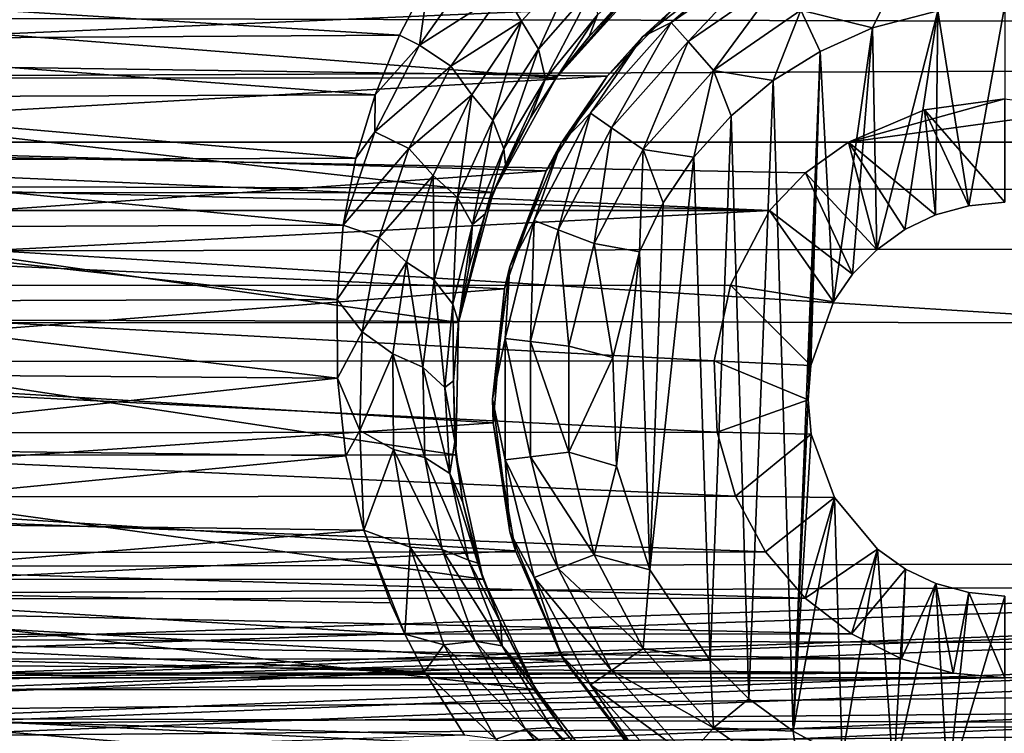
# Model space of a CAD drawing. Header units: metres. Extents: x -95 to 103, y -12 to 12.
# Tile 256 of 256: x -51.7 to -49.2, y 6.29 to 8.1. Entities that reach past the tile are written whole.
import ezdxf

# ---------------------------------------------------------------- set-up
doc = ezdxf.new("R2010")
doc.units = ezdxf.units.M
doc.layers.add('solid_P74500', color=7, linetype='CONTINUOUS')
doc.layers.add('solid_P74500_01', color=7, linetype='CONTINUOUS')

msp = doc.modelspace()

# ---------------------------------------------------------------- linework, layer by layer
at = {"layer": 'solid_P74500'}
for points in [[(-12.2, 5.05, 0.5), (-11.7, 9.776363, 0.5), (-88, 9.776363, 0.5)], [(-12.2, 5.05, 0.5), (-88, 9.776363, 0.5), (-88, 5.05, 0.5)], [(92.5, 7.752533, 9.805175), (92.5, 8.487373, 9.175829), (-94.018356, 8.209083, 9.426609)], [(-49.793568, 8.270952, -11.614588), (-50.046974, 8.096038, -11.614588), (-49.849998, 8.265833, -11.5)], [(-50.003849, 8.047357, -11.712049), (-50.046974, 8.096038, -11.614588), (-49.793568, 8.270952, -11.614588)], [(-49.763344, 8.213364, -11.712049), (-50.003849, 8.047357, -11.712049), (-49.793568, 8.270952, -11.614588)], [(-50.274479, 8.266009, -9.1982), (-50.426731, 8.098949, -9.376516), (-50.471039, 8.175805, -9.385549)], [(-50.383152, 8.028093, -9.327198), (-50.426731, 8.098949, -9.376516), (-50.274479, 8.266009, -9.1982)], [(-50.240917, 8.190633, -9.147759), (-50.383152, 8.028093, -9.327198), (-50.274479, 8.266009, -9.1982)], [(-50.074623, 8.259929, -8.903189), (-50.169182, 8.15029, -8.879545), (-50.255077, 8.060224, -8.98037)], [(-50.074623, 8.259929, -8.903189), (-50.255077, 8.060224, -8.98037), (-50.233376, 8.115582, -9.073152)], [(-49.849998, 8.265833, -11.5), (-50.11924, 8.059238, -11.5), (-50.03117, 8.13967, -5.635225)], [(-50.046974, 8.096038, -11.614588), (-50.11924, 8.059238, -11.5), (-49.849998, 8.265833, -11.5)], [(-50.543545, 8.238771, -9.384665), (-50.685516, 8.038312, -9.565678), (-50.661537, 8.207409, -9.428066)], [(-50.471039, 8.175805, -9.385549), (-50.685516, 8.038312, -9.565678), (-50.543545, 8.238771, -9.384665)], [(-49.718075, 8.12711, -11.777164), (-49.466789, 8.222411, -11.777164), (-49.535686, 8.081974, -11.8)], [(-49.466789, 8.222411, -11.777164), (-49.370331, 8.125382, -11.8), (-49.535686, 8.081974, -11.8)], [(92.5, 7.752533, 9.805175), (-94.018356, 8.209083, 9.426609), (-94.018356, 7.447287, 10.039319)], [(-50.661537, 8.207409, -9.428066), (-50.735615, 8.064089, -9.550941), (-52.728512, 8.18801, -9.444919)], [(-50.685516, 8.038312, -9.565678), (-50.735615, 8.064089, -9.550941), (-50.661537, 8.207409, -9.428066)], [(-49.763344, 8.213364, -11.712049), (-49.939251, 7.974443, -11.777164), (-50.003849, 8.047357, -11.712049)], [(-49.763344, 8.213364, -11.712049), (-49.718075, 8.12711, -11.777164), (-49.939251, 7.974443, -11.777164)], [(-50.338188, 7.955187, -8.304517), (-50.130051, 8.186581, -8.076503), (-53.269226, 8.185938, -8.077154)], [(-50.338188, 7.955187, -8.304517), (-53.269226, 8.185938, -8.077154), (-53.061371, 7.95457, -8.305107)], [(-50.735615, 8.064089, -9.550941), (-52.65778, 8.05173, -9.561361), (-52.728512, 8.18801, -9.444919)], [(-50.471039, 8.175805, -9.385549), (-50.605495, 7.985066, -9.567982), (-50.685516, 8.038312, -9.565678)], [(-50.426731, 8.098949, -9.376516), (-50.605495, 7.985066, -9.567982), (-50.471039, 8.175805, -9.385549)], [(-50.365761, 7.953053, -9.254251), (-50.383152, 8.028093, -9.327198), (-50.240917, 8.190633, -9.147759)], [(-50.233376, 8.115582, -9.073152), (-50.365761, 7.953053, -9.254251), (-50.240917, 8.190633, -9.147759)], [(-50.169182, 8.15029, -8.879545), (-50.130051, 8.186581, -8.076503), (-50.338188, 7.955187, -8.304517)], [(-53.228165, 8.003443, -5.827108), (-53.395794, 8.161398, -5.603641), (-50.03117, 8.13967, -5.635225)], [(-50.255077, 8.060224, -8.98037), (-50.169182, 8.15029, -8.879545), (-50.338188, 7.955187, -8.304517)], [(-53.228165, 8.003443, -5.827108), (-50.03117, 8.13967, -5.635225), (-50.209461, 7.959397, -5.887105)], [(-50.11924, 8.059238, -11.5), (-50.209461, 7.959397, -5.887105), (-50.03117, 8.13967, -5.635225)], [(-49.788025, 7.948541, -11.8), (-49.939251, 7.974443, -11.777164), (-49.718075, 8.12711, -11.777164)], [(-49.668499, 8.022584, -11.8), (-49.788025, 7.948541, -11.8), (-49.718075, 8.12711, -11.777164)], [(-49.668499, 8.022584, -11.8), (-49.718075, 8.12711, -11.777164), (-49.535686, 8.081974, -11.8)], [(-49.370331, 8.125382, -11.8), (-49.525322, 7.519121, -11.8), (-49.535686, 8.081974, -11.8)], [(-49.370331, 8.125382, -11.8), (-49.4538, 7.570744, -11.8), (-49.525322, 7.519121, -11.8)], [(-49.370331, 8.125382, -11.8), (-49.376312, 7.607516, -11.8), (-49.4538, 7.570744, -11.8)], [(-49.370331, 8.125382, -11.8), (-49.291828, 7.630482, -11.8), (-49.376312, 7.607516, -11.8)], [(-49.200001, 8.14, -11.8), (-49.291828, 7.630482, -11.8), (-49.370331, 8.125382, -11.8)], [(-49.200001, 8.14, -11.8), (-49.200001, 7.64, -11.8), (-49.291828, 7.630482, -11.8)], [(-50.426731, 8.098949, -9.376516), (-50.552536, 7.911984, -9.562739), (-50.605495, 7.985066, -9.567982)], [(-50.499355, 7.847605, -9.513963), (-50.552536, 7.911984, -9.562739), (-50.426731, 8.098949, -9.376516)], [(-50.383152, 8.028093, -9.327198), (-50.499355, 7.847605, -9.513963), (-50.426731, 8.098949, -9.376516)], [(-50.233376, 8.115582, -9.073152), (-50.333858, 7.961197, -9.089928), (-50.365761, 7.953053, -9.254251)], [(-50.233376, 8.115582, -9.073152), (-50.255077, 8.060224, -8.98037), (-50.333858, 7.961197, -9.089928)], [(-50.046974, 8.096038, -11.614588), (-50.25116, 7.865563, -11.614588), (-50.11924, 8.059238, -11.5)], [(-50.197632, 7.828617, -11.712049), (-50.25116, 7.865563, -11.614588), (-50.046974, 8.096038, -11.614588)], [(-50.003849, 8.047357, -11.712049), (-50.197632, 7.828617, -11.712049), (-50.046974, 8.096038, -11.614588)], [(-49.668499, 8.022584, -11.8), (-49.535686, 8.081974, -11.8), (-49.634666, 7.386765, -11.8)], [(-49.535686, 8.081974, -11.8), (-49.586445, 7.457164, -11.8), (-49.634666, 7.386765, -11.8)], [(-49.535686, 8.081974, -11.8), (-49.525322, 7.519121, -11.8), (-49.586445, 7.457164, -11.8)], [(-50.735615, 8.064089, -9.550941), (-50.797935, 7.912471, -9.676921), (-52.65778, 8.05173, -9.561361)], [(-50.797935, 7.912471, -9.676921), (-52.599243, 7.905591, -9.682542), (-52.65778, 8.05173, -9.561361)], [(-50.685516, 8.038312, -9.565678), (-50.797935, 7.912471, -9.676921), (-50.735615, 8.064089, -9.550941)], [(-50.333858, 7.961197, -9.089928), (-50.255077, 8.060224, -8.98037), (-50.338188, 7.955187, -8.304517)], [(-50.11924, 8.059238, -11.5), (-50.325832, 7.79, -11.5), (-50.209461, 7.959397, -5.887105)], [(-50.25116, 7.865563, -11.614588), (-50.325832, 7.79, -11.5), (-50.11924, 8.059238, -11.5)], [(-50.003849, 8.047357, -11.712049), (-50.117466, 7.773282, -11.777164), (-50.197632, 7.828617, -11.712049)], [(-50.003849, 8.047357, -11.712049), (-49.939251, 7.974443, -11.777164), (-50.117466, 7.773282, -11.777164)], [(-50.685516, 8.038312, -9.565678), (-50.798035, 7.81858, -9.751169), (-50.797935, 7.912471, -9.676921)], [(-50.605495, 7.985066, -9.567982), (-50.798035, 7.81858, -9.751169), (-50.685516, 8.038312, -9.565678)], [(-50.4716, 7.774943, -9.441819), (-50.499355, 7.847605, -9.513963), (-50.383152, 8.028093, -9.327198)], [(-50.365761, 7.953053, -9.254251), (-50.4716, 7.774943, -9.441819), (-50.383152, 8.028093, -9.327198)], [(-49.668499, 8.022584, -11.8), (-49.736984, 6.296785, -11.8), (-49.788025, 7.948541, -11.8)], [(-49.668499, 8.022584, -11.8), (-49.69928, 7.137952, -11.8), (-49.736984, 6.296785, -11.8)], [(-49.668499, 8.022584, -11.8), (-49.69249, 7.225389, -11.8), (-49.69928, 7.137952, -11.8)], [(-49.668499, 8.022584, -11.8), (-49.634666, 7.386765, -11.8), (-49.69249, 7.225389, -11.8)], [(-53.077759, 7.79618, -6.10177), (-53.228165, 8.003443, -5.827108), (-50.209461, 7.959397, -5.887105)], [(-50.605495, 7.985066, -9.567982), (-50.711811, 7.775812, -9.754739), (-50.798035, 7.81858, -9.751169)], [(-50.552536, 7.911984, -9.562739), (-50.711811, 7.775812, -9.754739), (-50.605495, 7.985066, -9.567982)], [(-49.98888, 7.75403, -11.8), (-50.117466, 7.773282, -11.777164), (-49.939251, 7.974443, -11.777164)], [(-49.894634, 7.859296, -11.8), (-49.98888, 7.75403, -11.8), (-49.939251, 7.974443, -11.777164)], [(-49.788025, 7.948541, -11.8), (-49.894634, 7.859296, -11.8), (-49.939251, 7.974443, -11.777164)], [(-53.077759, 7.79618, -6.10177), (-50.209461, 7.959397, -5.887105), (-50.363678, 7.719777, -6.197987)], [(-50.49802, 7.664145, -8.573849), (-50.338188, 7.955187, -8.304517), (-53.061371, 7.95457, -8.305107)], [(-50.49802, 7.664145, -8.573849), (-53.061371, 7.95457, -8.305107), (-52.901268, 7.66248, -8.575336)], [(-50.40472, 7.853196, -9.206404), (-50.338188, 7.955187, -8.304517), (-50.49802, 7.664145, -8.573849)], [(-50.365761, 7.953053, -9.254251), (-50.466869, 7.735857, -9.32723), (-50.4716, 7.774943, -9.441819)], [(-50.365761, 7.953053, -9.254251), (-50.40472, 7.853196, -9.206404), (-50.466869, 7.735857, -9.32723)], [(-50.40472, 7.853196, -9.206404), (-50.333858, 7.961197, -9.089928), (-50.338188, 7.955187, -8.304517)], [(-50.365761, 7.953053, -9.254251), (-50.333858, 7.961197, -9.089928), (-50.40472, 7.853196, -9.206404)], [(-50.325832, 7.79, -11.5), (-50.363678, 7.719777, -6.197987), (-50.209461, 7.959397, -5.887105)], [(-49.788025, 7.948541, -11.8), (-49.849243, 6.379436, -11.8), (-49.894634, 7.859296, -11.8)], [(-49.788025, 7.948541, -11.8), (-49.736984, 6.296785, -11.8), (-49.849243, 6.379436, -11.8)], [(-50.797935, 7.912471, -9.676921), (-50.846973, 7.75142, -9.806401), (-52.599243, 7.905591, -9.682542)], [(-50.846973, 7.75142, -9.806401), (-52.553913, 7.745763, -9.810869), (-52.599243, 7.905591, -9.682542)], [(-50.798035, 7.81858, -9.751169), (-50.846973, 7.75142, -9.806401), (-50.797935, 7.912471, -9.676921)], [(-50.552536, 7.911984, -9.562739), (-50.650341, 7.707485, -9.752763), (-50.711811, 7.775812, -9.754739)], [(-50.588387, 7.651467, -9.704024), (-50.650341, 7.707485, -9.752763), (-50.552536, 7.911984, -9.562739)], [(-50.499355, 7.847605, -9.513963), (-50.588387, 7.651467, -9.704024), (-50.552536, 7.911984, -9.562739)], [(-49.200001, 7.901906, -4.3), (-49.597057, 7.792304, -4.3), (-49.404331, 7.873975, -4.3)], [(-48.99567, 7.873975, -4.3), (-49.597057, 7.792304, -4.3), (-49.200001, 7.901906, -4.3)], [(-49.200001, 7.64, -11.8), (-49.200001, 7.901906, -4.3), (-49.404331, 7.873975, -4.3)], [(-48.99567, 7.873975, -4.3), (-48.80294, 7.792304, -4.3), (-49.597057, 7.792304, -4.3)], [(-49.376312, 7.607516, -11.8), (-49.404331, 7.873975, -4.3), (-49.597057, 7.792304, -4.3)], [(-49.291828, 7.630482, -11.8), (-49.200001, 7.64, -11.8), (-49.404331, 7.873975, -4.3)], [(-49.376312, 7.607516, -11.8), (-49.291828, 7.630482, -11.8), (-49.404331, 7.873975, -4.3)], [(-50.550392, 7.583538, -9.631939), (-50.588387, 7.651467, -9.704024), (-50.499355, 7.847605, -9.513963)], [(-50.4716, 7.774943, -9.441819), (-50.550392, 7.583538, -9.631939), (-50.499355, 7.847605, -9.513963)], [(-50.466869, 7.735857, -9.32723), (-50.40472, 7.853196, -9.206404), (-50.49802, 7.664145, -8.573849)], [(-50.25116, 7.865563, -11.614588), (-50.394253, 7.59292, -11.614588), (-50.325832, 7.79, -11.5)], [(-50.333443, 7.569858, -11.712049), (-50.394253, 7.59292, -11.614588), (-50.25116, 7.865563, -11.614588)], [(-50.197632, 7.828617, -11.712049), (-50.333443, 7.569858, -11.712049), (-50.25116, 7.865563, -11.614588)], [(-49.894634, 7.859296, -11.8), (-49.948109, 6.47681, -11.8), (-49.98888, 7.75403, -11.8)], [(-49.894634, 7.859296, -11.8), (-49.849243, 6.379436, -11.8), (-49.948109, 6.47681, -11.8)], [(-50.798035, 7.81858, -9.751169), (-50.878757, 7.581891, -9.938055), (-50.846973, 7.75142, -9.806401)], [(-50.711811, 7.775812, -9.754739), (-50.878757, 7.581891, -9.938055), (-50.798035, 7.81858, -9.751169)], [(-50.197632, 7.828617, -11.712049), (-50.242359, 7.535316, -11.777164), (-50.333443, 7.569858, -11.712049)], [(-50.197632, 7.828617, -11.712049), (-50.117466, 7.773282, -11.777164), (-50.242359, 7.535316, -11.777164)], [(-52.961212, 7.534212, -6.422531), (-53.077759, 7.79618, -6.10177), (-50.363678, 7.719777, -6.197987)], [(-85.675003, 7.792304, -1.8), (-14.325, 7.792304, -4.2), (-14.325, 7.792304, -1.8)], [(-18.802942, 7.792304, -4.2), (-14.325, 7.792304, -4.2), (-85.675003, 7.792304, -1.8)], [(-84.20311, 5.444916, -1.8), (-85.675003, 7.792304, -1.8), (-14.325, 7.792304, -1.8)], [(-19.597059, 7.792304, -4.2), (-18.802942, 7.792304, -4.2), (-85.675003, 7.792304, -1.8)], [(-23.802942, 7.792304, -4.2), (-19.597059, 7.792304, -4.2), (-85.675003, 7.792304, -1.8)], [(-24.597059, 7.792304, -4.2), (-23.802942, 7.792304, -4.2), (-85.675003, 7.792304, -1.8)], [(-28.802942, 7.792304, -4.2), (-24.597059, 7.792304, -4.2), (-85.675003, 7.792304, -1.8)], [(-29.597059, 7.792304, -4.2), (-28.802942, 7.792304, -4.2), (-85.675003, 7.792304, -1.8)], [(-33.80294, 7.792304, -4.2), (-29.597059, 7.792304, -4.2), (-85.675003, 7.792304, -1.8)], [(-34.597057, 7.792304, -4.2), (-33.80294, 7.792304, -4.2), (-85.675003, 7.792304, -1.8)], [(-38.80294, 7.792304, -4.2), (-34.597057, 7.792304, -4.2), (-85.675003, 7.792304, -1.8)], [(-39.597057, 7.792304, -4.2), (-38.80294, 7.792304, -4.2), (-85.675003, 7.792304, -1.8)], [(-43.80294, 7.792304, -4.2), (-39.597057, 7.792304, -4.2), (-85.675003, 7.792304, -1.8)], [(-44.597057, 7.792304, -4.2), (-43.80294, 7.792304, -4.2), (-85.675003, 7.792304, -1.8)], [(-48.80294, 7.792304, -4.2), (-44.597057, 7.792304, -4.2), (-85.675003, 7.792304, -1.8)], [(-49.597057, 7.792304, -4.2), (-48.80294, 7.792304, -4.2), (-85.675003, 7.792304, -1.8)], [(-53.80294, 7.792304, -4.2), (-49.597057, 7.792304, -4.2), (-85.675003, 7.792304, -1.8)], [(-83.957001, 5.406663, -1.8), (-84.20311, 5.444916, -1.8), (-14.325, 7.792304, -1.8)], [(-83.736336, 5.295372, -1.8), (-83.957001, 5.406663, -1.8), (-14.325, 7.792304, -1.8)], [(-83.736336, 5.295372, -1.8), (-14.325, 7.792304, -1.8), (-79.20311, 5.444916, -1.8)], [(-78.957001, 5.406663, -1.8), (-79.20311, 5.444916, -1.8), (-14.325, 7.792304, -1.8)], [(-78.736336, 5.295372, -1.8), (-78.957001, 5.406663, -1.8), (-14.325, 7.792304, -1.8)], [(-78.736336, 5.295372, -1.8), (-14.325, 7.792304, -1.8), (-74.20311, 5.444916, -1.8)], [(-73.957001, 5.406663, -1.8), (-74.20311, 5.444916, -1.8), (-14.325, 7.792304, -1.8)], [(-73.736336, 5.295372, -1.8), (-73.957001, 5.406663, -1.8), (-14.325, 7.792304, -1.8)], [(-73.736336, 5.295372, -1.8), (-14.325, 7.792304, -1.8), (-69.20311, 5.444916, -1.8)], [(-68.957001, 5.406663, -1.8), (-69.20311, 5.444916, -1.8), (-14.325, 7.792304, -1.8)], [(-68.736336, 5.295372, -1.8), (-68.957001, 5.406663, -1.8), (-14.325, 7.792304, -1.8)], [(-68.736336, 5.295372, -1.8), (-14.325, 7.792304, -1.8), (-64.20311, 5.444916, -1.8)], [(-63.957005, 5.406663, -1.8), (-64.20311, 5.444916, -1.8), (-14.325, 7.792304, -1.8)], [(-63.736332, 5.295372, -1.8), (-63.957005, 5.406663, -1.8), (-14.325, 7.792304, -1.8)], [(-63.736332, 5.295372, -1.8), (-14.325, 7.792304, -1.8), (-59.20311, 5.444916, -1.8)], [(-58.957005, 5.406663, -1.8), (-59.20311, 5.444916, -1.8), (-14.325, 7.792304, -1.8)], [(-58.736332, 5.295372, -1.8), (-58.957005, 5.406663, -1.8), (-14.325, 7.792304, -1.8)], [(-58.736332, 5.295372, -1.8), (-14.325, 7.792304, -1.8), (-54.20311, 5.444916, -1.8)], [(-53.957005, 5.406663, -1.8), (-54.20311, 5.444916, -1.8), (-14.325, 7.792304, -1.8)], [(-53.736332, 5.295372, -1.8), (-53.957005, 5.406663, -1.8), (-14.325, 7.792304, -1.8)], [(-53.693855, 7.714148, -4.2), (-49.796944, 7.619055, -4.2), (-53.80294, 7.792304, -4.2)], [(-49.706146, 7.714148, -4.2), (-53.80294, 7.792304, -4.2), (-49.796944, 7.619055, -4.2)], [(-49.706146, 7.714148, -4.2), (-49.597057, 7.792304, -4.2), (-53.80294, 7.792304, -4.2)], [(-53.736332, 5.295372, -1.8), (-14.325, 7.792304, -1.8), (-49.20311, 5.444916, -1.8)], [(-50.711811, 7.775812, -9.754739), (-50.787632, 7.550226, -9.942742), (-50.878757, 7.581891, -9.938055)], [(-50.650341, 7.707485, -9.752763), (-50.787632, 7.550226, -9.942742), (-50.711811, 7.775812, -9.754739)], [(-50.4716, 7.774943, -9.441819), (-50.518711, 7.610109, -9.45398), (-50.550392, 7.583538, -9.631939)], [(-50.4716, 7.774943, -9.441819), (-50.466869, 7.735857, -9.32723), (-50.518711, 7.610109, -9.45398)], [(-50.325832, 7.79, -11.5), (-50.455704, 7.476465, -11.5), (-50.363678, 7.719777, -6.197987)], [(-50.394253, 7.59292, -11.614588), (-50.455704, 7.476465, -11.5), (-50.325832, 7.79, -11.5)], [(-50.127319, 7.51358, -11.8), (-50.242359, 7.535316, -11.777164), (-50.117466, 7.773282, -11.777164)], [(-50.066879, 7.638491, -11.8), (-50.127319, 7.51358, -11.8), (-50.117466, 7.773282, -11.777164)], [(-49.98888, 7.75403, -11.8), (-50.066879, 7.638491, -11.8), (-50.117466, 7.773282, -11.777164)], [(-49.525322, 7.519121, -11.8), (-49.597057, 7.792304, -4.2), (-49.706146, 7.714148, -4.2)], [(-49.597057, 7.792304, -4.2), (-48.80294, 7.792304, -4.3), (-48.80294, 7.792304, -4.2)], [(-49.597057, 7.792304, -4.2), (-49.597057, 7.792304, -4.3), (-48.80294, 7.792304, -4.3)], [(-49.4538, 7.570744, -11.8), (-49.597057, 7.792304, -4.3), (-49.597057, 7.792304, -4.2)], [(-49.4538, 7.570744, -11.8), (-49.376312, 7.607516, -11.8), (-49.597057, 7.792304, -4.3)], [(-49.525322, 7.519121, -11.8), (-49.4538, 7.570744, -11.8), (-49.597057, 7.792304, -4.2)], [(-48.957005, 5.406663, -1.8), (-49.20311, 5.444916, -1.8), (-14.325, 7.792304, -1.8)], [(92.5, 6.975814, 10.372194), (92.5, 7.752533, 9.805175), (-94.018356, 7.447287, 10.039319)], [(-50.846973, 7.75142, -9.806401), (-50.878757, 7.581891, -9.938055), (-52.553913, 7.745763, -9.810869)], [(-50.878757, 7.581891, -9.938055), (-52.520657, 7.575688, -9.942784), (-52.553913, 7.745763, -9.810869)], [(-49.98888, 7.75403, -11.8), (-49.948109, 6.47681, -11.8), (-50.101101, 6.706655, -11.8)], [(-49.98888, 7.75403, -11.8), (-50.101101, 6.706655, -11.8), (-50.066879, 7.638491, -11.8)], [(-52.961212, 7.534212, -6.422531), (-50.363678, 7.719777, -6.197987), (-50.469357, 7.419488, -6.554479)], [(-50.518711, 7.610109, -9.45398), (-50.466869, 7.735857, -9.32723), (-50.49802, 7.664145, -8.573849)], [(-50.455704, 7.476465, -11.5), (-50.469357, 7.419488, -6.554479), (-50.363678, 7.719777, -6.197987)], [(-53.693855, 7.714148, -4.2), (-53.603058, 7.619055, -4.2), (-49.796944, 7.619055, -4.2)], [(-50.650341, 7.707485, -9.752763), (-50.717838, 7.487616, -9.943472), (-50.787632, 7.550226, -9.942742)], [(-50.648312, 7.441767, -9.894325), (-50.717838, 7.487616, -9.943472), (-50.650341, 7.707485, -9.752763)], [(-50.588387, 7.651467, -9.704024), (-50.648312, 7.441767, -9.894325), (-50.650341, 7.707485, -9.752763)], [(-49.586445, 7.457164, -11.8), (-49.706146, 7.714148, -4.2), (-49.796944, 7.619055, -4.2)], [(-49.586445, 7.457164, -11.8), (-49.525322, 7.519121, -11.8), (-49.706146, 7.714148, -4.2)], [(-50.586353, 7.334234, -8.857709), (-50.49802, 7.664145, -8.573849), (-52.901268, 7.66248, -8.575336)], [(-50.586353, 7.334234, -8.857709), (-52.901268, 7.66248, -8.575336), (-52.813553, 7.333337, -8.858451)], [(-50.600716, 7.380895, -9.821639), (-50.648312, 7.441767, -9.894325), (-50.588387, 7.651467, -9.704024)], [(-50.550392, 7.583538, -9.631939), (-50.600716, 7.380895, -9.821639), (-50.588387, 7.651467, -9.704024)], [(-50.518711, 7.610109, -9.45398), (-50.49802, 7.664145, -8.573849), (-50.586353, 7.334234, -8.857709)], [(-49.796944, 7.619055, -4.2), (-53.603058, 7.619055, -4.2), (-53.503391, 7.428674, -4.528224)], [(-49.896561, 7.428859, -4.52792), (-49.796944, 7.619055, -4.2), (-53.503391, 7.428674, -4.528224)], [(-50.066879, 7.638491, -11.8), (-50.101101, 6.706655, -11.8), (-50.127319, 7.51358, -11.8)], [(-49.634666, 7.386765, -11.8), (-49.796944, 7.619055, -4.2), (-49.896561, 7.428859, -4.52792)], [(-49.634666, 7.386765, -11.8), (-49.586445, 7.457164, -11.8), (-49.796944, 7.619055, -4.2)], [(-50.558952, 7.476523, -9.585154), (-50.518711, 7.610109, -9.45398), (-50.586353, 7.334234, -8.857709)], [(-50.550392, 7.583538, -9.631939), (-50.518711, 7.610109, -9.45398), (-50.558952, 7.476523, -9.585154)], [(-50.878757, 7.581891, -9.938055), (-50.894382, 7.392529, -10.079708), (-52.520657, 7.575688, -9.942784)], [(-50.894382, 7.392529, -10.079708), (-52.501717, 7.387943, -10.08307), (-52.520657, 7.575688, -9.942784)], [(-50.787632, 7.550226, -9.942742), (-50.894382, 7.392529, -10.079708), (-50.878757, 7.581891, -9.938055)], [(-50.550392, 7.583538, -9.631939), (-50.586323, 7.335214, -9.716925), (-50.600716, 7.380895, -9.821639)], [(-50.550392, 7.583538, -9.631939), (-50.558952, 7.476523, -9.585154), (-50.586323, 7.335214, -9.716925)], [(-50.394253, 7.59292, -11.614588), (-50.467941, 7.293956, -11.614588), (-50.455704, 7.476465, -11.5)], [(-50.403378, 7.286117, -11.712049), (-50.467941, 7.293956, -11.614588), (-50.394253, 7.59292, -11.614588)], [(-50.333443, 7.569858, -11.712049), (-50.403378, 7.286117, -11.712049), (-50.394253, 7.59292, -11.614588)], [(-50.333443, 7.569858, -11.712049), (-50.306675, 7.274375, -11.777164), (-50.403378, 7.286117, -11.712049)], [(-50.333443, 7.569858, -11.712049), (-50.242359, 7.535316, -11.777164), (-50.306675, 7.274375, -11.777164)], [(-50.787632, 7.550226, -9.942742), (-50.830341, 7.310512, -10.129179), (-50.894382, 7.392529, -10.079708)], [(-50.717838, 7.487616, -9.943472), (-50.830341, 7.310512, -10.129179), (-50.787632, 7.550226, -9.942742)], [(-52.902905, 7.226828, -6.766441), (-52.961212, 7.534212, -6.422531), (-50.469357, 7.419488, -6.554479)], [(-50.194279, 7.245715, -11.8), (-50.306675, 7.274375, -11.777164), (-50.242359, 7.535316, -11.777164)], [(-50.127319, 7.51358, -11.8), (-50.194279, 7.245715, -11.8), (-50.242359, 7.535316, -11.777164)], [(-50.127319, 7.51358, -11.8), (-50.18536, 6.969674, -11.8), (-50.194279, 7.245715, -11.8)], [(-50.127319, 7.51358, -11.8), (-50.101101, 6.706655, -11.8), (-50.18536, 6.969674, -11.8)], [(-50.717838, 7.487616, -9.943472), (-50.75246, 7.254652, -10.131943), (-50.830341, 7.310512, -10.129179)], [(-50.676937, 7.220685, -10.081996), (-50.75246, 7.254652, -10.131943), (-50.717838, 7.487616, -9.943472)], [(-50.648312, 7.441767, -9.894325), (-50.676937, 7.220685, -10.081996), (-50.717838, 7.487616, -9.943472)], [(-50.586323, 7.335214, -9.716925), (-50.558952, 7.476523, -9.585154), (-50.586353, 7.334234, -8.857709)], [(-50.455704, 7.476465, -11.5), (-50.5, 7.14, -11.5), (-50.469357, 7.419488, -6.554479)], [(-50.467941, 7.293956, -11.614588), (-50.5, 7.14, -11.5), (-50.455704, 7.476465, -11.5)], [(92.5, 6.975814, 10.372194), (-94.018356, 7.447287, 10.039319), (-94.018356, 6.639937, 10.59062)], [(-49.937241, 7.236759, -4.829008), (-49.896561, 7.428859, -4.52792), (-53.503391, 7.428674, -4.528224)], [(-49.937241, 7.236759, -4.829008), (-53.503391, 7.428674, -4.528224), (-53.462597, 7.234941, -4.831732)], [(-52.902905, 7.226828, -6.766441), (-50.469357, 7.419488, -6.554479), (-50.498337, 7.079858, -6.919943)], [(-50.620899, 7.169143, -10.008129), (-50.676937, 7.220685, -10.081996), (-50.648312, 7.441767, -9.894325)], [(-50.600716, 7.380895, -9.821639), (-50.620899, 7.169143, -10.008129), (-50.648312, 7.441767, -9.894325)], [(-50.5, 7.14, -11.5), (-50.498337, 7.079858, -6.919943), (-50.469357, 7.419488, -6.554479)], [(-49.69249, 7.225389, -11.8), (-49.896561, 7.428859, -4.52792), (-49.937241, 7.236759, -4.829008)], [(-49.69249, 7.225389, -11.8), (-49.634666, 7.386765, -11.8), (-49.896561, 7.428859, -4.52792)], [(-50.893276, 7.193082, -10.222992), (-52.504425, 7.205236, -10.21443), (-52.501717, 7.387943, -10.08307)], [(-50.894382, 7.392529, -10.079708), (-50.893276, 7.193082, -10.222992), (-52.501717, 7.387943, -10.08307)], [(-50.830341, 7.310512, -10.129179), (-50.893276, 7.193082, -10.222992), (-50.894382, 7.392529, -10.079708)], [(-50.600716, 7.380895, -9.821639), (-50.599236, 7.186306, -9.850586), (-50.620899, 7.169143, -10.008129)], [(-50.600716, 7.380895, -9.821639), (-50.586323, 7.335214, -9.716925), (-50.599236, 7.186306, -9.850586)], [(-50.592739, 6.998838, -9.125035), (-50.586353, 7.334234, -8.857709), (-52.813553, 7.333337, -8.858451)], [(-50.592739, 6.998838, -9.125035), (-52.813553, 7.333337, -8.858451), (-52.807384, 6.99762, -9.125969)], [(-50.599236, 7.186306, -9.850586), (-50.586323, 7.335214, -9.716925), (-50.586353, 7.334234, -8.857709)], [(-50.599236, 7.186306, -9.850586), (-50.586353, 7.334234, -8.857709), (-50.592739, 6.998838, -9.125035)], [(-50.830341, 7.310512, -10.129179), (-50.836559, 7.059978, -10.31118), (-50.893276, 7.193082, -10.222992)], [(-50.75246, 7.254652, -10.131943), (-50.836559, 7.059978, -10.31118), (-50.830341, 7.310512, -10.129179)], [(-50.467941, 7.293956, -11.614588), (-50.467941, 6.986044, -11.614588), (-50.5, 7.14, -11.5)], [(-50.403378, 6.993884, -11.712049), (-50.467941, 6.986044, -11.614588), (-50.467941, 7.293956, -11.614588)], [(-50.403378, 7.286117, -11.712049), (-50.403378, 6.993884, -11.712049), (-50.467941, 7.293956, -11.614588)], [(-50.403378, 7.286117, -11.712049), (-50.306675, 7.274375, -11.777164), (-50.306675, 7.005625, -11.777164)], [(-50.403378, 7.286117, -11.712049), (-50.306675, 7.005625, -11.777164), (-50.403378, 6.993884, -11.712049)], [(-50.194279, 7.245715, -11.8), (-50.306675, 7.005625, -11.777164), (-50.306675, 7.274375, -11.777164)], [(-50.75246, 7.254652, -10.131943), (-50.75079, 7.012084, -10.315185), (-50.836559, 7.059978, -10.31118)], [(-50.671291, 6.991528, -10.264101), (-50.75079, 7.012084, -10.315185), (-50.75246, 7.254652, -10.131943)], [(-50.676937, 7.220685, -10.081996), (-50.671291, 6.991528, -10.264101), (-50.75246, 7.254652, -10.131943)], [(-50.194279, 7.245715, -11.8), (-50.18536, 6.969674, -11.8), (-50.306675, 7.005625, -11.777164)], [(-49.929634, 7.055848, -5.089697), (-53.462597, 7.234941, -4.831732), (-53.470741, 7.053593, -5.092822)], [(-49.929634, 7.055848, -5.089697), (-49.937241, 7.236759, -4.829008), (-53.462597, 7.234941, -4.831732)], [(-52.920132, 6.912104, -7.087512), (-52.902905, 7.226828, -6.766441), (-50.498337, 7.079858, -6.919943)], [(-50.608536, 6.951431, -10.188554), (-50.671291, 6.991528, -10.264101), (-50.676937, 7.220685, -10.081996)], [(-50.620899, 7.169143, -10.008129), (-50.608536, 6.951431, -10.188554), (-50.676937, 7.220685, -10.081996)], [(-49.69928, 7.137952, -11.8), (-49.937241, 7.236759, -4.829008), (-49.929634, 7.055848, -5.089697)], [(-49.69928, 7.137952, -11.8), (-49.69249, 7.225389, -11.8), (-49.937241, 7.236759, -4.829008)], [(-50.893276, 7.193082, -10.222992), (-52.527477, 7.01674, -10.344823), (-52.504425, 7.205236, -10.21443)], [(-50.893276, 7.193082, -10.222992), (-50.871647, 6.995722, -10.359048), (-52.527477, 7.01674, -10.344823)], [(-50.836559, 7.059978, -10.31118), (-50.871647, 6.995722, -10.359048), (-50.893276, 7.193082, -10.222992)], [(-50.620899, 7.169143, -10.008129), (-50.599236, 7.186306, -9.850586), (-50.595856, 7.032367, -9.985543)], [(-50.620899, 7.169143, -10.008129), (-50.595856, 7.032367, -9.985543), (-50.608536, 6.951431, -10.188554)], [(-50.595856, 7.032367, -9.985543), (-50.599236, 7.186306, -9.850586), (-50.592739, 6.998838, -9.125035)], [(-50.5, 7.14, -11.5), (-50.455704, 6.803535, -11.5), (-50.498337, 7.079858, -6.919943)], [(-50.467941, 6.986044, -11.614588), (-50.455704, 6.803535, -11.5), (-50.5, 7.14, -11.5)], [(-49.691769, 7.050595, -11.8), (-49.69928, 7.137952, -11.8), (-49.929634, 7.055848, -5.089697)], [(-49.736984, 6.296785, -11.8), (-49.69928, 7.137952, -11.8), (-49.691769, 7.050595, -11.8)], [(-52.920132, 6.912104, -7.087512), (-50.498337, 7.079858, -6.919943), (-50.441578, 6.754933, -7.237463)], [(-50.455704, 6.803535, -11.5), (-50.441578, 6.754933, -7.237463), (-50.498337, 7.079858, -6.919943)], [(-49.883789, 6.893729, -5.307212), (-53.470741, 7.053593, -5.092822), (-53.517292, 6.891102, -5.310623)], [(-49.883789, 6.893729, -5.307212), (-49.929634, 7.055848, -5.089697), (-53.470741, 7.053593, -5.092822)], [(-50.836559, 7.059978, -10.31118), (-50.826168, 6.807505, -10.483696), (-50.871647, 6.995722, -10.359048)], [(-50.75079, 7.012084, -10.315185), (-50.826168, 6.807505, -10.483696), (-50.836559, 7.059978, -10.31118)], [(-49.691769, 7.050595, -11.8), (-49.929634, 7.055848, -5.089697), (-49.883789, 6.893729, -5.307212)], [(-49.632656, 6.88986, -11.8), (-49.691769, 7.050595, -11.8), (-49.883789, 6.893729, -5.307212)], [(-49.736984, 6.296785, -11.8), (-49.691769, 7.050595, -11.8), (-49.632656, 6.88986, -11.8)], [(-50.608536, 6.951431, -10.188554), (-50.595856, 7.032367, -9.985543), (-50.575176, 6.877535, -10.115139)], [(-50.575176, 6.877535, -10.115139), (-50.595856, 7.032367, -9.985543), (-50.592739, 6.998838, -9.125035)], [(-50.523228, 6.683096, -9.358751), (-52.807384, 6.99762, -9.125969), (-52.877129, 6.682053, -9.359496)], [(-50.523228, 6.683096, -9.358751), (-50.592739, 6.998838, -9.125035), (-52.807384, 6.99762, -9.125969)], [(-50.871647, 6.995722, -10.359048), (-52.568153, 6.830747, -10.468567), (-52.527477, 7.01674, -10.344823)], [(-50.871647, 6.995722, -10.359048), (-50.826168, 6.807505, -10.483696), (-52.568153, 6.830747, -10.468567)], [(-50.75079, 7.012084, -10.315185), (-50.708988, 6.764045, -10.49017), (-50.826168, 6.807505, -10.483696)], [(-50.627998, 6.758184, -10.437667), (-50.708988, 6.764045, -10.49017), (-50.75079, 7.012084, -10.315185)], [(-50.671291, 6.991528, -10.264101), (-50.627998, 6.758184, -10.437667), (-50.75079, 7.012084, -10.315185)], [(-50.575176, 6.877535, -10.115139), (-50.592739, 6.998838, -9.125035), (-50.523228, 6.683096, -9.358751)], [(-50.403378, 6.993884, -11.712049), (-50.306675, 7.005625, -11.777164), (-50.242359, 6.744685, -11.777164)], [(-50.18536, 6.969674, -11.8), (-50.242359, 6.744685, -11.777164), (-50.306675, 7.005625, -11.777164)], [(92.5, 6.152128, 10.880493), (92.5, 6.975814, 10.372194), (-94.018356, 6.639937, 10.59062)], [(-50.560867, 6.731433, -10.36002), (-50.627998, 6.758184, -10.437667), (-50.671291, 6.991528, -10.264101)], [(-50.608536, 6.951431, -10.188554), (-50.560867, 6.731433, -10.36002), (-50.671291, 6.991528, -10.264101)], [(-50.403378, 6.993884, -11.712049), (-50.333443, 6.710143, -11.712049), (-50.467941, 6.986044, -11.614588)], [(-50.467941, 6.986044, -11.614588), (-50.394253, 6.687079, -11.614588), (-50.455704, 6.803535, -11.5)], [(-50.333443, 6.710143, -11.712049), (-50.394253, 6.687079, -11.614588), (-50.467941, 6.986044, -11.614588)], [(-50.403378, 6.993884, -11.712049), (-50.242359, 6.744685, -11.777164), (-50.333443, 6.710143, -11.712049)], [(-50.18536, 6.969674, -11.8), (-50.101101, 6.706655, -11.8), (-50.242359, 6.744685, -11.777164)], [(-50.608536, 6.951431, -10.188554), (-50.575176, 6.877535, -10.115139), (-50.536762, 6.723989, -10.236818)], [(-50.608536, 6.951431, -10.188554), (-50.536762, 6.723989, -10.236818), (-50.560867, 6.731433, -10.36002)], [(-53.004631, 6.629024, -7.352973), (-52.920132, 6.912104, -7.087512), (-50.441578, 6.754933, -7.237463)], [(-49.807301, 6.752329, -5.485987), (-53.517292, 6.891102, -5.310623), (-53.594624, 6.74956, -5.489393)], [(-49.807301, 6.752329, -5.485987), (-49.883789, 6.893729, -5.307212), (-53.517292, 6.891102, -5.310623)], [(-50.536762, 6.723989, -10.236818), (-50.575176, 6.877535, -10.115139), (-50.523228, 6.683096, -9.358751)], [(-49.632656, 6.88986, -11.8), (-49.883789, 6.893729, -5.307212), (-49.807301, 6.752329, -5.485987)], [(-49.632656, 6.88986, -11.8), (-49.807301, 6.752329, -5.485987), (-49.706539, 6.634699, -5.627678)], [(-49.736984, 6.296785, -11.8), (-49.632656, 6.88986, -11.8), (-49.612873, 6.229263, -11.8)], [(-49.523323, 6.759008, -11.8), (-49.632656, 6.88986, -11.8), (-49.706539, 6.634699, -5.627678)], [(-49.612873, 6.229263, -11.8), (-49.632656, 6.88986, -11.8), (-49.523323, 6.759008, -11.8)], [(-50.826168, 6.807505, -10.483696), (-52.62426, 6.65851, -10.578953), (-52.568153, 6.830747, -10.468567)], [(-50.826168, 6.807505, -10.483696), (-50.758587, 6.622798, -10.601346), (-52.62426, 6.65851, -10.578953)], [(-50.826168, 6.807505, -10.483696), (-50.722317, 6.543038, -10.650759), (-50.758587, 6.622798, -10.601346)], [(-50.708988, 6.764045, -10.49017), (-50.722317, 6.543038, -10.650759), (-50.826168, 6.807505, -10.483696)], [(-50.455704, 6.803535, -11.5), (-50.325832, 6.49, -11.5), (-50.441578, 6.754933, -7.237463)], [(-50.394253, 6.687079, -11.614588), (-50.325832, 6.49, -11.5), (-50.455704, 6.803535, -11.5)], [(-49.706539, 6.634699, -5.627678), (-53.594624, 6.74956, -5.489393), (-53.696159, 6.632159, -5.630672)], [(-49.706539, 6.634699, -5.627678), (-49.807301, 6.752329, -5.485987), (-53.594624, 6.74956, -5.489393)], [(-53.004631, 6.629024, -7.352973), (-50.441578, 6.754933, -7.237463), (-50.316521, 6.474358, -7.489505)], [(-50.708988, 6.764045, -10.49017), (-50.623505, 6.516302, -10.653584), (-50.722317, 6.543038, -10.650759)], [(-50.543972, 6.526021, -10.59945), (-50.623505, 6.516302, -10.653584), (-50.708988, 6.764045, -10.49017)], [(-50.627998, 6.758184, -10.437667), (-50.543972, 6.526021, -10.59945), (-50.708988, 6.764045, -10.49017)], [(-50.47541, 6.514107, -10.519395), (-50.543972, 6.526021, -10.59945), (-50.627998, 6.758184, -10.437667)], [(-50.560867, 6.731433, -10.36002), (-50.47541, 6.514107, -10.519395), (-50.627998, 6.758184, -10.437667)], [(-50.325832, 6.49, -11.5), (-50.316521, 6.474358, -7.489505), (-50.441578, 6.754933, -7.237463)], [(-50.333443, 6.710143, -11.712049), (-50.242359, 6.744685, -11.777164), (-50.117466, 6.506719, -11.777164)], [(-50.101101, 6.706655, -11.8), (-50.117466, 6.506719, -11.777164), (-50.242359, 6.744685, -11.777164)], [(-49.523323, 6.759008, -11.8), (-49.706539, 6.634699, -5.627678), (-49.588951, 6.543865, -5.733047)], [(-49.612873, 6.229263, -11.8), (-49.523323, 6.759008, -11.8), (-49.482491, 6.180984, -11.8)], [(-49.452335, 6.70834, -11.8), (-49.523323, 6.759008, -11.8), (-49.588951, 6.543865, -5.733047)], [(-49.482491, 6.180984, -11.8), (-49.523323, 6.759008, -11.8), (-49.452335, 6.70834, -11.8)], [(-50.560867, 6.731433, -10.36002), (-50.536762, 6.723989, -10.236818), (-50.480061, 6.573035, -10.353318)], [(-50.560867, 6.731433, -10.36002), (-50.480061, 6.573035, -10.353318), (-50.47541, 6.514107, -10.519395)], [(-50.480061, 6.573035, -10.353318), (-50.536762, 6.723989, -10.236818), (-50.523228, 6.683096, -9.358751)], [(-50.333443, 6.710143, -11.712049), (-50.197632, 6.451383, -11.712049), (-50.394253, 6.687079, -11.614588)], [(-50.333443, 6.710143, -11.712049), (-50.117466, 6.506719, -11.777164), (-50.197632, 6.451383, -11.712049)], [(-50.101101, 6.706655, -11.8), (-49.948109, 6.47681, -11.8), (-50.117466, 6.506719, -11.777164)], [(-49.452335, 6.70834, -11.8), (-49.588951, 6.543865, -5.733047), (-49.462196, 6.480899, -5.804132)], [(-49.482491, 6.180984, -11.8), (-49.452335, 6.70834, -11.8), (-49.375313, 6.672145, -11.8)], [(-49.375313, 6.672145, -11.8), (-49.452335, 6.70834, -11.8), (-49.462196, 6.480899, -5.804132)], [(-50.390415, 6.403175, -9.552453), (-52.877129, 6.682053, -9.359496), (-53.010273, 6.402062, -9.553198)], [(-50.390415, 6.403175, -9.552453), (-50.523228, 6.683096, -9.358751), (-52.877129, 6.682053, -9.359496)], [(-50.480061, 6.573035, -10.353318), (-50.523228, 6.683096, -9.358751), (-50.390415, 6.403175, -9.552453)], [(-50.394253, 6.687079, -11.614588), (-50.25116, 6.414437, -11.614588), (-50.325832, 6.49, -11.5)], [(-50.197632, 6.451383, -11.712049), (-50.25116, 6.414437, -11.614588), (-50.394253, 6.687079, -11.614588)], [(-49.482491, 6.180984, -11.8), (-49.375313, 6.672145, -11.8), (-49.345043, 6.15136, -11.8)], [(-49.375313, 6.672145, -11.8), (-49.462196, 6.480899, -5.804132), (-49.331429, 6.444363, -5.844672)], [(-49.291309, 6.649474, -11.8), (-49.375313, 6.672145, -11.8), (-49.331429, 6.444363, -5.844672)], [(-49.345043, 6.15136, -11.8), (-49.375313, 6.672145, -11.8), (-49.291309, 6.649474, -11.8)], [(-50.722317, 6.543038, -10.650759), (-52.674747, 6.542895, -10.650846), (-52.62426, 6.65851, -10.578953)], [(-50.758587, 6.622798, -10.601346), (-50.722317, 6.543038, -10.650759), (-52.62426, 6.65851, -10.578953)], [(-49.345043, 6.15136, -11.8), (-49.291309, 6.649474, -11.8), (-49.200001, 6.64, -11.8)], [(-49.291309, 6.649474, -11.8), (-49.331429, 6.444363, -5.844672), (-49.200001, 6.432491, -5.857735)], [(-49.200001, 6.64, -11.8), (-49.291309, 6.649474, -11.8), (-49.200001, 6.432491, -5.857735)], [(92.5, 6.152128, 10.880493), (-94.018356, 6.639937, 10.59062), (-94.018356, 5.791973, 11.077141)], [(-49.588951, 6.543865, -5.733047), (-53.696159, 6.632159, -5.630672), (-53.814137, 6.541955, -5.735227)], [(-49.588951, 6.543865, -5.733047), (-49.706539, 6.634699, -5.627678), (-53.696159, 6.632159, -5.630672)], [(-53.140911, 6.386121, -7.564914), (-53.004631, 6.629024, -7.352973), (-50.316521, 6.474358, -7.489505)], [(-49.345043, 6.15136, -11.8), (-49.200001, 6.64, -11.8), (-49.200001, 6.14, -11.8)], [(-50.407063, 6.430777, -10.459955), (-50.480061, 6.573035, -10.353318), (-50.390415, 6.403175, -9.552453)], [(-50.47541, 6.514107, -10.519395), (-50.480061, 6.573035, -10.353318), (-50.407063, 6.430777, -10.459955)], [(-49.462196, 6.480899, -5.804132), (-53.814137, 6.541955, -5.735227), (-53.940701, 6.47981, -5.805347)], [(-49.462196, 6.480899, -5.804132), (-49.588951, 6.543865, -5.733047), (-53.814137, 6.541955, -5.735227)], [(-50.672836, 6.447643, -10.708777), (-52.696739, 6.499281, -10.677516), (-52.674747, 6.542895, -10.650846)], [(-50.722317, 6.543038, -10.650759), (-50.672836, 6.447643, -10.708777), (-52.674747, 6.542895, -10.650846)], [(-50.623505, 6.516302, -10.653584), (-50.672836, 6.447643, -10.708777), (-50.722317, 6.543038, -10.650759)], [(-50.543972, 6.526021, -10.59945), (-50.41655, 6.302644, -10.745798), (-50.623505, 6.516302, -10.653584)], [(-50.350128, 6.306349, -10.663183), (-50.41655, 6.302644, -10.745798), (-50.543972, 6.526021, -10.59945)], [(-50.47541, 6.514107, -10.519395), (-50.350128, 6.306349, -10.663183), (-50.543972, 6.526021, -10.59945)], [(-50.672836, 6.447643, -10.708777), (-52.784813, 6.350398, -10.766728), (-52.696739, 6.499281, -10.677516)], [(-50.623505, 6.516302, -10.653584), (-50.49123, 6.277105, -10.801663), (-50.672836, 6.447643, -10.708777)], [(-50.41655, 6.302644, -10.745798), (-50.49123, 6.277105, -10.801663), (-50.623505, 6.516302, -10.653584)], [(-50.47541, 6.514107, -10.519395), (-50.407063, 6.430777, -10.459955), (-50.321304, 6.301743, -10.552735)], [(-50.47541, 6.514107, -10.519395), (-50.321304, 6.301743, -10.552735), (-50.350128, 6.306349, -10.663183)], [(-50.197632, 6.451383, -11.712049), (-50.117466, 6.506719, -11.777164), (-49.939251, 6.305556, -11.777164)], [(-49.948109, 6.47681, -11.8), (-49.939251, 6.305556, -11.777164), (-50.117466, 6.506719, -11.777164)], [(-49.331429, 6.444363, -5.844672), (-53.940701, 6.47981, -5.805347), (-54.070065, 6.444089, -5.844973)], [(-49.331429, 6.444363, -5.844672), (-49.462196, 6.480899, -5.804132), (-53.940701, 6.47981, -5.805347)], [(-53.140911, 6.386121, -7.564914), (-50.316521, 6.474358, -7.489505), (-50.141521, 6.243505, -7.68301)], [(-50.325832, 6.49, -11.5), (-50.11924, 6.220761, -11.5), (-50.316521, 6.474358, -7.489505)], [(-50.25116, 6.414437, -11.614588), (-50.11924, 6.220761, -11.5), (-50.325832, 6.49, -11.5)], [(-50.11924, 6.220761, -11.5), (-50.141521, 6.243505, -7.68301), (-50.316521, 6.474358, -7.489505)], [(-49.948109, 6.47681, -11.8), (-49.849243, 6.379436, -11.8), (-49.939251, 6.305556, -11.777164)], [(-50.672836, 6.447643, -10.708777), (-50.570911, 6.286667, -10.804065), (-52.784813, 6.350398, -10.766728)], [(-50.49123, 6.277105, -10.801663), (-50.570911, 6.286667, -10.804065), (-50.672836, 6.447643, -10.708777)], [(-50.197632, 6.451383, -11.712049), (-50.003849, 6.232644, -11.712049), (-50.25116, 6.414437, -11.614588)], [(-50.197632, 6.451383, -11.712049), (-49.939251, 6.305556, -11.777164), (-50.003849, 6.232644, -11.712049)], [(-19.200001, 6.432491, -5.857735), (-85.675003, 6.005326, -6.294441), (-14.325, 6.005424, -6.294348)], [(-49.200001, 6.432491, -5.857735), (-54.200001, 6.432491, -5.857735), (-85.675003, 6.005326, -6.294441)], [(-44.200001, 6.432491, -5.857735), (-49.200001, 6.432491, -5.857735), (-85.675003, 6.005326, -6.294441)], [(-39.200001, 6.432491, -5.857735), (-44.200001, 6.432491, -5.857735), (-85.675003, 6.005326, -6.294441)], [(-34.200001, 6.432491, -5.857735), (-39.200001, 6.432491, -5.857735), (-85.675003, 6.005326, -6.294441)], [(-29.200001, 6.432491, -5.857735), (-34.200001, 6.432491, -5.857735), (-85.675003, 6.005326, -6.294441)], [(-24.200001, 6.432491, -5.857735), (-29.200001, 6.432491, -5.857735), (-85.675003, 6.005326, -6.294441)], [(-19.200001, 6.432491, -5.857735), (-24.200001, 6.432491, -5.857735), (-85.675003, 6.005326, -6.294441)], [(-49.331429, 6.444363, -5.844672), (-54.070065, 6.444089, -5.844973), (-54.200001, 6.432491, -5.857735)], [(-49.200001, 6.432491, -5.857735), (-49.331429, 6.444363, -5.844672), (-54.200001, 6.432491, -5.857735)], [(-50.321304, 6.301743, -10.552735), (-50.407063, 6.430777, -10.459955), (-50.390415, 6.403175, -9.552453)], [(-50.206978, 6.167262, -9.706435), (-53.010273, 6.402062, -9.553198), (-53.193439, 6.16685, -9.706697)], [(-50.206978, 6.167262, -9.706435), (-50.390415, 6.403175, -9.552453), (-53.010273, 6.402062, -9.553198)], [(-50.321304, 6.301743, -10.552735), (-50.390415, 6.403175, -9.552453), (-50.206978, 6.167262, -9.706435)], [(-50.25116, 6.414437, -11.614588), (-50.046974, 6.183962, -11.614588), (-50.11924, 6.220761, -11.5)], [(-50.003849, 6.232644, -11.712049), (-50.046974, 6.183962, -11.614588), (-50.25116, 6.414437, -11.614588)], [(-53.315552, 6.187242, -7.728406), (-53.140911, 6.386121, -7.564914), (-50.141521, 6.243505, -7.68301)], [(-49.849243, 6.379436, -11.8), (-49.736984, 6.296785, -11.8), (-49.939251, 6.305556, -11.777164)], [(-50.570911, 6.286667, -10.804065), (-52.887218, 6.210558, -10.847994), (-52.784813, 6.350398, -10.766728)], [(-50.41655, 6.302644, -10.745798), (-50.244469, 6.096857, -10.872946), (-50.49123, 6.277105, -10.801663)], [(-50.350128, 6.306349, -10.663183), (-50.184216, 6.116067, -10.787799), (-50.41655, 6.302644, -10.745798)], [(-50.184216, 6.116067, -10.787799), (-50.244469, 6.096857, -10.872946), (-50.41655, 6.302644, -10.745798)], [(-50.350128, 6.306349, -10.663183), (-50.321304, 6.301743, -10.552735), (-50.224216, 6.185548, -10.633193)], [(-50.350128, 6.306349, -10.663183), (-50.224216, 6.185548, -10.633193), (-50.184216, 6.116067, -10.787799)], [(-50.224216, 6.185548, -10.633193), (-50.321304, 6.301743, -10.552735), (-50.206978, 6.167262, -9.706435)], [(-50.003849, 6.232644, -11.712049), (-49.939251, 6.305556, -11.777164), (-49.718075, 6.152889, -11.777164)], [(-49.736984, 6.296785, -11.8), (-49.718075, 6.152889, -11.777164), (-49.939251, 6.305556, -11.777164)], [(-49.736984, 6.296785, -11.8), (-49.612873, 6.229263, -11.8), (-49.718075, 6.152889, -11.777164)]]:
    msp.add_3dface(points, dxfattribs=at)
at = {"layer": 'solid_P74500_01'}
for points in [[(-92.5, 7.788958, 8.459974), (-92.5, 8.940191, 7.233159), (92.5, 8.572252, 7.665731)], [(-92.5, 7.788958, 8.459974), (92.5, 8.572252, 7.665731), (92.5, 7.29035, 8.893468)], [(-92.5, 6.467994, 9.508519), (-92.5, 7.788958, 8.459974), (92.5, 7.29035, 8.893468)], [(-92.5, 6.467994, 9.508519), (92.5, 7.29035, 8.893468), (92.5, 5.836015, 9.908373)], [(-92.5, 5.004237, 10.35396), (-92.5, 6.467994, 9.508519), (92.5, 5.836015, 9.908373)]]:
    msp.add_3dface(points, dxfattribs=at)

doc.saveas('drawing.dxf')
